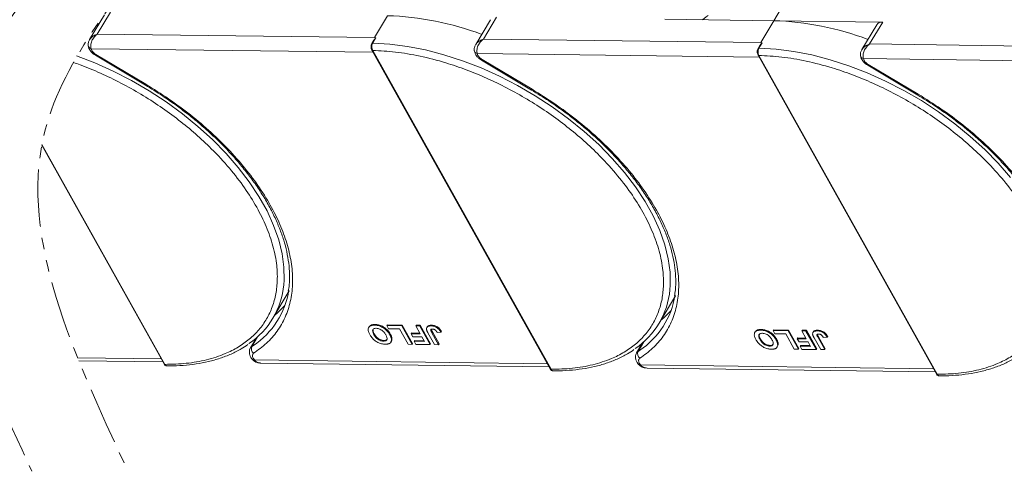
# Model space of a CAD drawing. Header units: millimetres. Extents: x -1214 to 867, y -361 to 1097.
# Tile 44 of 51: x 361 to 498, y 747 to 809. Entities that reach past the tile are written whole.
import ezdxf

# ---------------------------------------------------------------- set-up
doc = ezdxf.new("R2010")
doc.units = ezdxf.units.MM
doc.linetypes.add('PHANTOM2', pattern=[31.75, 15.875, -3.175, 3.175, -3.175, 3.175, -3.175])

msp = doc.modelspace()

# ---------------------------------------------------------------- linework, layer by layer
at = {"color": 7, "linetype": 'Continuous', "lineweight": 15}
for p, q in [((465.603, 809.201), (467.714, 812.75)), ((371.585, 807.346), (373.395, 810.388)), ((372.563, 810.025), (370.508, 806.57)), ((411.927, 809.892), (410.117, 806.85)), ((426.24, 809.334), (424.185, 805.879)), ((425.262, 806.655), (427.071, 809.697)), ((450.459, 809.396), (465.603, 809.201)), ((465.603, 809.201), (463.794, 806.159)), ((480.748, 809.007), (465.603, 809.201)), ((478.939, 805.965), (480.748, 809.007)), ((479.916, 808.643), (477.862, 805.189)), ((410.117, 806.85), (371.585, 807.346)), ((410.017, 806.475), (409.756, 806.036)), ((410.303, 806.809), (409.874, 806.086)), ((410.303, 806.809), (410.117, 806.85)), ((463.794, 806.159), (425.262, 806.655)), ((463.98, 806.118), (463.55, 805.396)), ((463.98, 806.118), (463.794, 806.159)), ((370.725, 805.314), (370.818, 805.057)), ((370.725, 805.314), (409.917, 804.809)), ((409.744, 805.119), (434.541, 760.858)), ((409.859, 805.065), (434.656, 760.804)), ((463.694, 805.784), (463.432, 805.345)), ((517.471, 805.469), (478.939, 805.965)), ((371.316, 804.394), (378.264, 800.261)), ((371.383, 804.508), (378.332, 800.375)), ((424.401, 804.623), (424.495, 804.366)), ((424.401, 804.623), (463.594, 804.118)), ((424.992, 803.703), (431.941, 799.57)), ((425.06, 803.817), (432.009, 799.684)), ((463.42, 804.428), (488.218, 760.167)), ((463.535, 804.374), (488.333, 760.113)), ((478.078, 803.932), (478.172, 803.675)), ((478.078, 803.932), (517.27, 803.427)), ((478.669, 803.012), (485.618, 798.88)), ((478.737, 803.126), (485.685, 798.994)), ((363.862, 791.897), (380.864, 761.548)), ((363.883, 792.01), (380.979, 761.495)), ((395.998, 767.884), (398.26, 771.687)), ((449.675, 767.193), (451.937, 770.996)), ((409.363, 766.711), (409.303, 766.609)), ((410.111, 766.926), (410.172, 767.027)), ((411.835, 766.871), (411.896, 766.972)), ((411.835, 766.871), (413.915, 766.844)), ((412.076, 766.442), (411.835, 766.871)), ((411.896, 766.972), (413.975, 766.945)), ((413.588, 766.422), (412.076, 766.442)), ((413.975, 766.945), (413.915, 766.844)), ((413.915, 766.844), (415.357, 764.27)), ((413.975, 766.945), (415.417, 764.372)), ((415.843, 766.819), (415.904, 766.92)), ((415.843, 766.819), (416.411, 766.812)), ((416.453, 765.73), (415.843, 766.819)), ((415.904, 766.92), (416.471, 766.913)), ((416.471, 766.913), (416.411, 766.812)), ((416.411, 766.812), (417.852, 764.238)), ((416.471, 766.913), (417.913, 764.34)), ((417.436, 766.706), (417.376, 766.605)), ((418.037, 766.926), (417.977, 766.824)), ((393.697, 765.165), (392.871, 763.777)), ((393.077, 763.987), (393.864, 765.31)), ((393.693, 765.162), (393.695, 765.162)), ((410.028, 765.608), (410.088, 765.709)), ((412.306, 765.705), (412.245, 765.603)), ((414.79, 764.278), (413.588, 766.422)), ((415.266, 765.848), (415.206, 765.746)), ((415.446, 765.317), (415.206, 765.746)), ((415.206, 765.746), (416.453, 765.73)), ((415.266, 765.848), (416.396, 765.833)), ((416.694, 765.301), (415.446, 765.317)), ((417.045, 764.675), (416.694, 765.301)), ((418.457, 764.231), (417.548, 765.853)), ((418.091, 765.889), (418.152, 765.99)), ((418.091, 765.889), (419.025, 764.223)), ((418.152, 765.99), (419.085, 764.325)), ((418.82, 765.929), (419.368, 765.955)), ((419.429, 766.056), (419.368, 765.955)), ((463.04, 766.02), (462.979, 765.918)), ((463.788, 766.235), (463.848, 766.336)), ((465.512, 766.18), (465.573, 766.281)), ((465.512, 766.18), (467.592, 766.153)), ((465.752, 765.751), (465.512, 766.18)), ((465.573, 766.281), (467.652, 766.254)), ((467.265, 765.731), (465.752, 765.751)), ((468.466, 763.587), (467.265, 765.731)), ((467.652, 766.254), (467.592, 766.153)), ((467.592, 766.153), (469.034, 763.58)), ((467.652, 766.254), (469.094, 763.681)), ((468.943, 765.157), (468.882, 765.056)), ((468.943, 765.157), (470.072, 765.142)), ((469.52, 766.128), (469.58, 766.23)), ((469.52, 766.128), (470.087, 766.121)), ((470.13, 765.039), (469.52, 766.128)), ((469.58, 766.23), (470.148, 766.222)), ((470.148, 766.222), (470.087, 766.121)), ((470.087, 766.121), (471.529, 763.547)), ((470.148, 766.222), (471.589, 763.649)), ((471.113, 766.015), (471.052, 765.914)), ((472.134, 763.54), (471.225, 765.162)), ((471.714, 766.235), (471.653, 766.133)), ((471.768, 765.198), (471.828, 765.299)), ((471.768, 765.198), (472.701, 763.532)), ((471.828, 765.299), (472.762, 763.634)), ((472.496, 765.238), (473.045, 765.264)), ((473.105, 765.365), (473.045, 765.264)), ((393.271, 764.116), (393.077, 763.987)), ((411.351, 764.715), (411.411, 764.817)), ((412.404, 764.598), (412.464, 764.7)), ((412.54, 765.052), (412.48, 764.951)), ((415.357, 764.27), (414.79, 764.278)), ((415.417, 764.372), (415.357, 764.27)), ((415.668, 764.794), (415.608, 764.693)), ((415.848, 764.264), (415.608, 764.693)), ((415.608, 764.693), (417.045, 764.675)), ((415.668, 764.794), (416.987, 764.777)), ((417.852, 764.238), (415.848, 764.264)), ((417.913, 764.34), (417.852, 764.238)), ((419.025, 764.223), (418.457, 764.231)), ((419.085, 764.325), (419.025, 764.223)), ((447.373, 764.474), (446.548, 763.086)), ((446.753, 763.296), (447.54, 764.62)), ((447.37, 764.471), (447.372, 764.471)), ((463.705, 764.917), (463.765, 765.018)), ((465.028, 764.024), (465.088, 764.126)), ((465.982, 765.014), (465.922, 764.912)), ((466.081, 763.907), (466.141, 764.009)), ((466.217, 764.361), (466.157, 764.26)), ((469.123, 764.627), (468.882, 765.056)), ((468.882, 765.056), (470.13, 765.039)), ((470.37, 764.611), (469.123, 764.627)), ((469.345, 764.104), (469.285, 764.002)), ((469.525, 763.573), (469.285, 764.002)), ((469.285, 764.002), (470.722, 763.984)), ((469.345, 764.104), (470.664, 764.087)), ((470.722, 763.984), (470.37, 764.611)), ((380.462, 762.267), (368.841, 762.417)), ((393.237, 762.358), (393.432, 762.1)), ((446.947, 763.425), (446.753, 763.296)), ((469.034, 763.58), (468.466, 763.587)), ((469.094, 763.681), (469.034, 763.58)), ((471.529, 763.547), (469.525, 763.573)), ((471.589, 763.649), (471.529, 763.547)), ((472.701, 763.532), (472.134, 763.54)), ((472.762, 763.634), (472.701, 763.532)), ((369.012, 761.991), (380.701, 761.841)), ((393.214, 762.105), (393.205, 762.116)), ((434.139, 761.576), (393.432, 762.1)), ((394.328, 761.665), (434.377, 761.15)), ((446.891, 761.414), (446.881, 761.426)), ((446.914, 761.667), (447.109, 761.409)), ((487.815, 760.885), (447.109, 761.409)), ((448.005, 760.974), (488.054, 760.459))]:
    msp.add_line(p, q, dxfattribs=at)
at = {"color": 7, "linetype": 'Continuous', "lineweight": 15, "flags": 128}
for points in [[(455.688, 809.329), (456.199, 809.716), (456.469, 809.905)], [(409.874, 806.086), (412.247, 805.95), (414.701, 805.635), (417.216, 805.142), (419.771, 804.477), (422.348, 803.644), (424.924, 802.65), (427.48, 801.503), (429.995, 800.212), (432.449, 798.787), (434.823, 797.241), (437.097, 795.584), (439.254, 793.83), (441.276, 791.994), (443.147, 790.089), (444.853, 788.132), (446.379, 786.137), (447.714, 784.121), (448.847, 782.099), (449.768, 780.088), (450.471, 778.104), (450.95, 776.163), (451.201, 774.279), (451.222, 772.468), (451.174, 771.848)], [(423.986, 805.11), (423.985, 805.101), (423.989, 805.017)], [(423.989, 805.017), (423.993, 804.997), (424, 804.968)], [(463.55, 805.396), (465.924, 805.259), (468.378, 804.944), (470.892, 804.451), (473.448, 803.786), (476.025, 802.953), (478.601, 801.959), (481.157, 800.812), (483.672, 799.521), (486.126, 798.097), (488.5, 796.55), (490.774, 794.893), (492.931, 793.139), (494.953, 791.303), (496.824, 789.399), (498.53, 787.441)], [(368.671, 804.335), (371.248, 803.341), (373.803, 802.194), (376.318, 800.903), (378.773, 799.478), (381.146, 797.931), (383.421, 796.275), (385.577, 794.521), (387.599, 792.685), (389.471, 790.78), (391.176, 788.823), (392.702, 786.828), (394.037, 784.812), (395.17, 782.79), (396.091, 780.779), (396.794, 778.795), (397.273, 776.853), (397.524, 774.97), (397.545, 773.159), (397.498, 772.539)], [(371.383, 804.508), (371.348, 804.448), (371.325, 804.409), (371.316, 804.394), (371.316, 804.394)], [(425.06, 803.817), (425.024, 803.757), (425.001, 803.718), (424.992, 803.703), (424.992, 803.703)], [(478.737, 803.126), (478.701, 803.066), (478.678, 803.027), (478.669, 803.012), (478.669, 803.012)], [(378.332, 800.375), (378.296, 800.315), (378.273, 800.277), (378.264, 800.262), (378.264, 800.261)], [(432.009, 799.684), (431.973, 799.624), (431.95, 799.586), (431.941, 799.571), (431.941, 799.57)], [(485.685, 798.994), (485.65, 798.933), (485.627, 798.895), (485.618, 798.88), (485.618, 798.88)], [(396.248, 768.304), (396.641, 768.635), (397.656, 769.644)], [(449.925, 767.613), (450.318, 767.944), (451.333, 768.953)], [(392.875, 763.782), (392.934, 763.863), (393.077, 763.987)], [(446.551, 763.092), (446.61, 763.172), (446.753, 763.296)]]:
    msp.add_lwpolyline(points, dxfattribs=at)
at = {"color": 7, "linetype": 'Continuous', "lineweight": 15}
for centre, radius, start, end in [((410.663, 769.164), 40.748, 69.35834, 88.22275), ((464.34, 768.473), 40.748, 69.35834, 88.22275), ((480.638, 808.126), 0.888, 82.87283, 144.3365), ((370.808, 805.806), 0.5, 180.668, 260.35251), ((409.848, 805.191), 0.127, 214.96587, 274.88426), ((409.857, 805.962), 0.126, 82.49194, 144.09954), ((424.513, 805.158), 0.546, 200.26316, 258.23574), ((463.534, 805.271), 0.126, 82.49194, 144.09954), ((463.525, 804.501), 0.127, 214.96587, 274.88426), ((478.162, 804.424), 0.5, 180.668, 260.35251), ((386.466, 773.554), 11.078, 303.96754, 354.74389), ((387.06, 773.535), 11.283, 303.39574, 351.14243), ((440.143, 772.863), 11.078, 303.96754, 354.74389), ((440.737, 772.845), 11.283, 303.39574, 351.14243), ((393.795, 763.655), 0.792, 155.22009, 232.54306), ((447.472, 762.964), 0.792, 155.22009, 232.54306), ((380.969, 761.621), 0.127, 214.9547, 274.88524), ((393.327, 762.273), 0.202, 236.03869, 301.32272), ((447.004, 761.582), 0.202, 236.03869, 301.32272), ((434.645, 760.93), 0.127, 214.9547, 274.88524), ((488.322, 760.24), 0.127, 214.9547, 274.88524)]:
    msp.add_arc(centre, radius, start, end, dxfattribs=at)
at = {"color": 3, "linetype": 'PHANTOM2', "lineweight": 9, "ltscale": 0.5}
for points, knots in [([(377.633, 887.543), (382.659, 874.547), (394.926, 842.828), (363.71, 818.294), (354.956, 802.354)], [0, 0, 0, 0, 45.3809973, 110.7619296, 110.7619296, 110.7619296, 110.7619296]), ([(354.615, 801.725), (353.01, 798.705), (346.146, 781.807), (355.137, 762.469), (362.493, 746.649)], [111.6216791, 111.6216791, 111.6216791, 111.6216791, 123.9759551, 179.5509827, 179.5509827, 179.5509827, 179.5509827])]:
    msp.add_open_spline(points, degree=3, knots=knots, dxfattribs=at)
msp.add_spline([(390.705, 888.152), (398.484, 850.371), (364.11, 793.087), (375.565, 747.258)], degree=3, dxfattribs=at)
at = {"color": 7, "linetype": 'Continuous', "lineweight": 15}
for points, knots in [([(370.492, 806.542), (370.431, 806.417), (370.335, 806.219), (370.29, 805.911), (370.312, 805.746), (370.324, 805.659)], [0, 0, 0, 0, 0.4485628, 0.7107889, 1, 1, 1, 1]), ([(370.507, 806.53), (370.558, 806.621), (370.685, 806.844), (371.066, 807.137), (371.412, 807.276), (371.585, 807.346)], [0, 0, 0, 0, 0.2551059, 0.6260787, 1, 1, 1, 1]), ([(371.585, 807.346), (371.429, 807.208), (371.117, 806.933), (370.794, 806.386), (370.664, 805.905), (370.661, 805.544), (370.704, 805.39), (370.725, 805.314)], [0, 0, 0, 0, 0.2513144, 0.5002066, 0.7491551, 0.8759362, 1, 1, 1, 1]), ([(410.02, 806.474), (410.03, 806.492), (410.074, 806.575), (410.146, 806.66), (410.215, 806.736), (410.241, 806.762), (410.259, 806.78), (410.272, 806.791), (410.282, 806.799), (410.29, 806.804), (410.295, 806.808), (410.299, 806.809), (410.302, 806.809), (410.303, 806.809), (410.303, 806.809)], [0, 0, 0, 0, 0.1362747, 0.628083, 0.7491851, 0.8303049, 0.8846383, 0.9212056, 0.946082, 0.9691561, 0.9812989, 0.990211, 0.9974391, 1, 1, 1, 1]), ([(424.183, 805.839), (424.235, 805.93), (424.362, 806.153), (424.743, 806.446), (425.088, 806.585), (425.262, 806.655)], [0, 0, 0, 0, 0.2551059, 0.6260787, 1, 1, 1, 1]), ([(425.262, 806.655), (425.106, 806.517), (424.794, 806.242), (424.471, 805.695), (424.34, 805.214), (424.338, 804.854), (424.38, 804.699), (424.401, 804.623)], [0, 0, 0, 0, 0.2513144, 0.5002066, 0.7491551, 0.8759362, 1, 1, 1, 1]), ([(463.697, 805.783), (463.707, 805.801), (463.75, 805.884), (463.823, 805.969), (463.891, 806.045), (463.918, 806.071), (463.936, 806.089), (463.949, 806.1), (463.959, 806.108), (463.966, 806.114), (463.972, 806.117), (463.976, 806.118), (463.979, 806.118), (463.98, 806.118), (463.98, 806.118)], [0, 0, 0, 0, 0.1362747, 0.628083, 0.7491851, 0.8303049, 0.8846383, 0.9212056, 0.946082, 0.9691561, 0.9812989, 0.990211, 0.9974391, 1, 1, 1, 1]), ([(370.335, 805.712), (370.34, 805.642), (370.355, 805.447), (370.504, 805.169), (370.723, 804.866), (370.993, 804.604), (371.212, 804.461), (371.315, 804.394)], [0, 0, 0, 0, 0.12873491, 0.3638291, 0.56235058, 0.79413648, 1, 1, 1, 1]), ([(409.756, 806.036), (409.724, 805.969), (409.661, 805.836), (409.631, 805.579), (409.654, 805.321), (409.714, 805.186), (409.744, 805.119)], [0, 0, 0, 0, 0.24998748, 0.49978452, 0.7494633, 1, 1, 1, 1]), ([(409.874, 806.086), (409.845, 806.028), (409.782, 805.901), (409.745, 805.689), (409.743, 805.5), (409.759, 805.347), (409.796, 805.194), (409.838, 805.109), (409.859, 805.065)], [0, 0, 0, 0, 0.2021443, 0.4357122, 0.5648951, 0.7020076, 0.8470445, 1, 1, 1, 1]), ([(409.859, 805.065), (410.907, 805.013), (413.035, 804.907), (416.461, 804.318), (419.769, 803.465), (422.874, 802.409), (425.725, 801.239), (428.559, 799.873), (431.343, 798.317), (434.031, 796.601), (436.573, 794.753), (438.95, 792.798), (441.343, 790.566), (443.659, 788.06), (445.768, 785.326), (447.477, 782.61), (448.809, 779.898), (449.755, 777.179), (450.233, 774.697), (450.325, 772.495), (450.121, 770.572), (449.627, 768.763), (448.837, 767.092), (447.768, 765.586), (446.435, 764.273), (444.864, 763.16), (442.905, 762.17), (440.512, 761.39), (437.7, 760.881), (435.661, 760.829), (434.656, 760.804)], [0, 0, 0, 0, 0.0388454, 0.0788825, 0.1200296, 0.1521859, 0.1843384, 0.2171712, 0.25, 0.2828328, 0.3156616, 0.347818, 0.3799704, 0.421121, 0.4611572, 0.5, 0.5388463, 0.5788825, 0.6200296, 0.6521859, 0.6843384, 0.7171712, 0.75, 0.7828328, 0.8156616, 0.847818, 0.8799704, 0.921121, 0.9611563, 1, 1, 1, 1]), ([(424.169, 805.851), (424.108, 805.726), (424.012, 805.528), (423.967, 805.22), (423.989, 805.055), (424, 804.968)], [0, 0, 0, 0, 0.4485628, 0.7107889, 1, 1, 1, 1]), ([(424.012, 805.021), (424.017, 804.952), (424.031, 804.756), (424.181, 804.478), (424.4, 804.175), (424.67, 803.913), (424.889, 803.77), (424.992, 803.703)], [0, 0, 0, 0, 0.12873491, 0.3638291, 0.56235058, 0.79413648, 1, 1, 1, 1]), ([(463.432, 805.345), (463.401, 805.278), (463.338, 805.145), (463.308, 804.888), (463.331, 804.63), (463.391, 804.495), (463.42, 804.428)], [0, 0, 0, 0, 0.24998748, 0.49978452, 0.7494633, 1, 1, 1, 1]), ([(463.55, 805.396), (463.521, 805.337), (463.459, 805.21), (463.422, 804.998), (463.419, 804.809), (463.436, 804.656), (463.473, 804.504), (463.514, 804.418), (463.535, 804.374)], [0, 0, 0, 0, 0.2021443, 0.4357122, 0.5648951, 0.7020076, 0.8470445, 1, 1, 1, 1]), ([(477.845, 805.16), (477.785, 805.035), (477.688, 804.837), (477.644, 804.529), (477.666, 804.364), (477.677, 804.277)], [0, 0, 0, 0, 0.4485628, 0.7107889, 1, 1, 1, 1]), ([(477.86, 805.148), (477.912, 805.239), (478.039, 805.462), (478.419, 805.755), (478.765, 805.894), (478.939, 805.965)], [0, 0, 0, 0, 0.2551059, 0.6260787, 1, 1, 1, 1]), ([(478.939, 805.965), (478.782, 805.826), (478.471, 805.551), (478.148, 805.004), (478.017, 804.523), (478.014, 804.163), (478.057, 804.008), (478.078, 803.932)], [0, 0, 0, 0, 0.2513144, 0.5002066, 0.7491551, 0.8759362, 1, 1, 1, 1]), ([(368.272, 803.403), (368.58, 803.295), (369.834, 802.839), (372.049, 801.93), (374.882, 800.563), (377.667, 799.008), (380.354, 797.292), (382.897, 795.444), (385.274, 793.489), (387.666, 791.256), (389.982, 788.751), (392.091, 786.017), (393.8, 783.3), (395.132, 780.588), (396.079, 777.87), (396.557, 775.388), (396.648, 773.185), (396.444, 771.263), (395.95, 769.454), (395.16, 767.783), (394.091, 766.277), (392.759, 764.964), (391.187, 763.851), (389.228, 762.861), (386.836, 762.08), (384.024, 761.572), (381.984, 761.52), (380.979, 761.495)], [0.14171217, 0.14171217, 0.14171217, 0.14171217, 0.15218595, 0.18433839, 0.2171712, 0.25000001, 0.28283282, 0.31566162, 0.347818, 0.37997044, 0.42112095, 0.46115724, 0.50000001, 0.53884631, 0.57888254, 0.62002957, 0.65218595, 0.68433839, 0.7171712, 0.75000001, 0.78283282, 0.81566162, 0.847818, 0.87997044, 0.92112095, 0.96115635, 1, 1, 1, 1]), ([(463.535, 804.374), (464.583, 804.322), (466.711, 804.216), (470.138, 803.628), (473.446, 802.774), (476.551, 801.719), (479.402, 800.548), (482.236, 799.182), (485.02, 797.626), (487.707, 795.91), (490.25, 794.062), (492.627, 792.107), (495.02, 789.875), (497.336, 787.369), (499.444, 784.636), (501.154, 781.919), (502.486, 779.207), (503.432, 776.488), (503.91, 774.006), (504.002, 771.804), (503.797, 769.881), (503.303, 768.073), (502.514, 766.401), (501.445, 764.895), (500.112, 763.583), (498.54, 762.469), (496.582, 761.479), (494.189, 760.699), (491.377, 760.19), (489.337, 760.138), (488.333, 760.113)], [0, 0, 0, 0, 0.0388454, 0.0788825, 0.1200296, 0.1521859, 0.1843384, 0.2171712, 0.25, 0.2828328, 0.3156616, 0.347818, 0.3799704, 0.421121, 0.4611572, 0.5, 0.5388463, 0.5788825, 0.6200296, 0.6521859, 0.6843384, 0.7171712, 0.75, 0.7828328, 0.8156616, 0.847818, 0.8799704, 0.921121, 0.9611563, 1, 1, 1, 1]), ([(477.688, 804.33), (477.693, 804.261), (477.708, 804.065), (477.857, 803.787), (478.077, 803.484), (478.346, 803.223), (478.566, 803.079), (478.669, 803.012)], [0, 0, 0, 0, 0.1287349, 0.3638291, 0.5623506, 0.7941365, 1, 1, 1, 1]), ([(378.267, 800.26), (379.069, 799.768), (380.192, 799.079), (381.793, 797.989), (383.123, 797.035), (384.655, 795.852), (386.197, 794.568), (387.734, 793.183), (389.228, 791.718), (390.655, 790.188), (391.996, 788.607), (393.233, 786.988), (394.356, 785.344), (395.352, 783.686), (396.214, 782.026), (396.936, 780.373), (397.513, 778.737), (397.939, 777.125), (398.214, 775.545), (398.325, 774.005), (398.304, 772.695), (398.177, 771.933), (398.128, 771.642)], [0, 0, 0, 0, 0.06410069, 0.08980076, 0.13241463, 0.17648241, 0.22357324, 0.27250942, 0.32281166, 0.37409883, 0.42610335, 0.47863242, 0.53154875, 0.58475861, 0.63820554, 0.69186826, 0.74575917, 0.79992987, 0.85448197, 0.90957405, 0.9654312, 1, 1, 1, 1]), ([(378.332, 800.375), (379.394, 799.716), (381.54, 798.385), (384.58, 796.125), (387.454, 793.685), (390.087, 791.09), (392.423, 788.396), (394.418, 785.659), (396.042, 782.936), (397.292, 780.255), (398.174, 777.621), (398.679, 775.039), (398.784, 772.54), (398.474, 770.18), (397.755, 768.007), (396.636, 766.071), (395.181, 764.377), (393.932, 763.474), (393.314, 763.027)], [0, 0, 0, 0, 0.0610375, 0.1233116, 0.1864383, 0.25, 0.3135617, 0.3766884, 0.4389625, 0.5, 0.5610375, 0.6233116, 0.6864383, 0.75, 0.8135617, 0.8766884, 0.9389625, 1, 1, 1, 1]), ([(431.943, 799.569), (432.745, 799.077), (433.869, 798.388), (435.47, 797.298), (436.8, 796.344), (438.332, 795.161), (439.874, 793.877), (441.411, 792.492), (442.905, 791.027), (444.332, 789.497), (445.672, 787.916), (446.91, 786.297), (448.032, 784.653), (449.029, 782.995), (449.891, 781.335), (450.613, 779.682), (451.189, 778.046), (451.616, 776.435), (451.89, 774.854), (452.001, 773.314), (451.98, 772.005), (451.853, 771.243), (451.805, 770.951)], [0, 0, 0, 0, 0.06410069, 0.08980076, 0.13241463, 0.17648241, 0.22357324, 0.27250942, 0.32281166, 0.37409883, 0.42610335, 0.47863242, 0.53154875, 0.58475861, 0.63820554, 0.69186826, 0.74575917, 0.79992987, 0.85448197, 0.90957405, 0.9654312, 1, 1, 1, 1]), ([(432.009, 799.684), (433.071, 799.025), (435.216, 797.694), (438.257, 795.434), (441.131, 792.994), (443.763, 790.399), (446.1, 787.705), (448.095, 784.969), (449.719, 782.245), (450.969, 779.564), (451.851, 776.93), (452.355, 774.348), (452.46, 771.849), (452.151, 769.489), (451.431, 767.317), (450.312, 765.38), (448.858, 763.686), (447.609, 762.783), (446.991, 762.336)], [0, 0, 0, 0, 0.0610375, 0.1233116, 0.1864383, 0.25, 0.3135617, 0.3766884, 0.4389625, 0.5, 0.5610375, 0.6233116, 0.6864383, 0.75, 0.8135617, 0.8766884, 0.9389625, 1, 1, 1, 1]), ([(485.62, 798.878), (486.422, 798.386), (487.546, 797.697), (489.146, 796.607), (490.476, 795.653), (492.008, 794.47), (493.551, 793.187), (495.087, 791.802), (496.582, 790.336), (498.009, 788.806), (499.349, 787.225), (500.587, 785.606), (501.709, 783.962), (502.705, 782.305), (503.568, 780.644), (504.29, 778.991), (504.866, 777.355), (505.292, 775.744), (505.567, 774.163), (505.678, 772.623), (505.657, 771.314), (505.53, 770.552), (505.482, 770.26)], [0, 0, 0, 0, 0.06410069, 0.08980076, 0.13241463, 0.17648241, 0.22357324, 0.27250942, 0.32281166, 0.37409883, 0.42610335, 0.47863242, 0.53154875, 0.58475861, 0.63820554, 0.69186826, 0.74575917, 0.79992987, 0.85448197, 0.90957405, 0.9654312, 1, 1, 1, 1]), ([(485.685, 798.994), (486.747, 798.335), (488.893, 797.003), (491.933, 794.743), (494.808, 792.303), (497.44, 789.708), (499.777, 787.014), (501.772, 784.278), (503.396, 781.554), (504.646, 778.874), (505.528, 776.239), (506.032, 773.657), (506.137, 771.158), (505.828, 768.799), (505.108, 766.626), (503.989, 764.689), (502.535, 762.996), (501.286, 762.092), (500.667, 761.645)], [0, 0, 0, 0, 0.0610375, 0.1233116, 0.1864383, 0.25, 0.3135617, 0.3766884, 0.4389625, 0.5, 0.5610375, 0.6233116, 0.6864383, 0.75, 0.8135617, 0.8766884, 0.9389625, 1, 1, 1, 1]), ([(409.454, 765.627), (409.417, 765.696), (409.308, 765.903), (409.207, 766.231), (409.247, 766.569), (409.451, 766.805), (409.763, 766.916), (410.006, 766.923), (410.111, 766.926)], [0, 0, 0, 0, 0.1018882, 0.3073435, 0.4929627, 0.6786474, 0.8607914, 1, 1, 1, 1]), ([(409.375, 766.702), (409.421, 766.77), (409.524, 766.921), (409.825, 767.016), (410.067, 767.024), (410.172, 767.027)], [0, 0, 0, 0, 0.3159769, 0.7036842, 1, 1, 1, 1]), ([(410.028, 765.608), (409.992, 765.676), (409.891, 765.87), (409.823, 766.137), (409.906, 766.351), (410.062, 766.466), (410.233, 766.496), (410.334, 766.497), (410.353, 766.497)], [0, 0, 0, 0, 0.1585903, 0.4472388, 0.6203806, 0.7935748, 0.9612953, 1, 1, 1, 1]), ([(410.111, 766.926), (410.191, 766.922), (410.433, 766.912), (410.878, 766.809), (411.385, 766.553), (411.841, 766.184), (412.098, 765.855), (412.219, 765.649), (412.245, 765.603)], [0, 0, 0, 0, 0.1021706, 0.3092201, 0.51365, 0.6922749, 0.9324126, 1, 1, 1, 1]), ([(410.172, 767.027), (410.252, 767.024), (410.494, 767.014), (410.938, 766.911), (411.446, 766.654), (411.901, 766.286), (412.159, 765.957), (412.279, 765.75), (412.306, 765.705)], [0, 0, 0, 0, 0.1021706, 0.3092201, 0.51365, 0.6922749, 0.9324126, 1, 1, 1, 1]), ([(410.353, 766.497), (410.435, 766.491), (410.6, 766.479), (410.876, 766.383), (411.154, 766.226), (411.443, 765.97), (411.599, 765.748), (411.679, 765.608), (411.688, 765.594)], [0, 0, 0, 0, 0.1597099, 0.3204292, 0.4910735, 0.6770503, 0.9662903, 1, 1, 1, 1]), ([(417.339, 766.341), (417.335, 766.405), (417.327, 766.532), (417.419, 766.686), (417.621, 766.81), (417.843, 766.819), (417.977, 766.824)], [0, 0, 0, 0, 0.2064605, 0.4135145, 0.6452106, 1, 1, 1, 1]), ([(417.446, 766.701), (417.458, 766.726), (417.497, 766.808), (417.686, 766.909), (417.905, 766.919), (418.037, 766.926)], [0, 0, 0, 0, 0.1483819, 0.4848209, 1, 1, 1, 1]), ([(417.977, 766.824), (418.057, 766.82), (418.24, 766.812), (418.553, 766.725), (418.859, 766.555), (419.155, 766.292), (419.284, 766.087), (419.368, 765.955)], [0, 0, 0, 0, 0.1552919, 0.3531453, 0.543243, 0.704067, 1, 1, 1, 1]), ([(418.037, 766.926), (418.118, 766.922), (418.301, 766.913), (418.614, 766.827), (418.919, 766.656), (419.215, 766.393), (419.345, 766.189), (419.429, 766.056)], [0, 0, 0, 0, 0.15529194, 0.35314526, 0.54324301, 0.704067, 1, 1, 1, 1]), ([(411.598, 764.286), (411.518, 764.289), (411.276, 764.299), (410.834, 764.405), (410.329, 764.66), (409.873, 765.027), (409.608, 765.363), (409.484, 765.576), (409.454, 765.627)], [0, 0, 0, 0, 0.1013981, 0.3069957, 0.5061443, 0.6852619, 0.9245571, 1, 1, 1, 1]), ([(410.088, 765.709), (410.053, 765.777), (409.953, 765.97), (409.876, 766.229), (409.945, 766.364), (409.967, 766.408)], [0, 0, 0, 0, 0.2710271, 0.76432067, 1, 1, 1, 1]), ([(411.351, 764.715), (411.269, 764.72), (411.105, 764.731), (410.83, 764.821), (410.564, 764.971), (410.29, 765.211), (410.129, 765.432), (410.044, 765.579), (410.028, 765.608)], [0, 0, 0, 0, 0.1602922, 0.3219224, 0.4907614, 0.6575692, 0.9338827, 1, 1, 1, 1]), ([(411.411, 764.817), (411.33, 764.822), (411.165, 764.833), (410.89, 764.922), (410.624, 765.073), (410.35, 765.312), (410.19, 765.534), (410.105, 765.681), (410.088, 765.709)], [0, 0, 0, 0, 0.1602922, 0.3219224, 0.4907614, 0.6575692, 0.9338827, 1, 1, 1, 1]), ([(411.688, 765.594), (411.724, 765.525), (411.815, 765.352), (411.883, 765.106), (411.835, 764.895), (411.697, 764.767), (411.518, 764.718), (411.393, 764.716), (411.351, 764.715)], [0, 0, 0, 0, 0.1586166, 0.4008637, 0.5730594, 0.7454856, 0.9129852, 1, 1, 1, 1]), ([(412.245, 765.603), (412.264, 765.569), (412.302, 765.5), (412.353, 765.394), (412.4, 765.284), (412.439, 765.171), (412.469, 765.059), (412.476, 764.987), (412.48, 764.951)], [0, 0, 0, 0, 0.1539502, 0.3081809, 0.478699, 0.6499612, 0.8242026, 1, 1, 1, 1]), ([(412.306, 765.705), (412.324, 765.67), (412.362, 765.602), (412.413, 765.495), (412.46, 765.386), (412.499, 765.273), (412.529, 765.161), (412.537, 765.088), (412.54, 765.052)], [0, 0, 0, 0, 0.1539502, 0.3081809, 0.478699, 0.6499612, 0.8242026, 1, 1, 1, 1]), ([(417.548, 765.853), (417.53, 765.887), (417.492, 765.956), (417.445, 766.048), (417.408, 766.13), (417.38, 766.201), (417.354, 766.272), (417.344, 766.318), (417.339, 766.341)], [0, 0, 0, 0, 0.20826979, 0.416707, 0.56148059, 0.70657343, 0.85282453, 1, 1, 1, 1]), ([(418.091, 765.889), (418.055, 765.958), (417.991, 766.076), (417.939, 766.219), (417.941, 766.311), (417.983, 766.36), (418.062, 766.392), (418.135, 766.395), (418.18, 766.396)], [0, 0, 0, 0, 0.29202728, 0.5048541, 0.61390458, 0.72368495, 0.82981647, 1, 1, 1, 1]), ([(418.009, 766.324), (418.009, 766.318), (418.016, 766.216), (418.086, 766.1), (418.152, 765.99)], [0, 0, 0, 0, 0.0579521, 1, 1, 1, 1]), ([(418.18, 766.396), (418.205, 766.395), (418.256, 766.393), (418.33, 766.375), (418.398, 766.352), (418.457, 766.323), (418.513, 766.289), (418.546, 766.263), (418.563, 766.25)], [0, 0, 0, 0, 0.202387, 0.4109073, 0.5578292, 0.7094718, 0.8532239, 1, 1, 1, 1]), ([(418.563, 766.25), (418.585, 766.231), (418.629, 766.192), (418.679, 766.133), (418.721, 766.079), (418.756, 766.029), (418.789, 765.979), (418.809, 765.946), (418.82, 765.929)], [0, 0, 0, 0, 0.1938055, 0.3931273, 0.5440688, 0.6954121, 0.8476129, 1, 1, 1, 1]), ([(463.131, 764.937), (463.094, 765.005), (462.984, 765.212), (462.883, 765.541), (462.924, 765.878), (463.127, 766.114), (463.44, 766.225), (463.683, 766.232), (463.788, 766.235)], [0, 0, 0, 0, 0.1018882, 0.3073435, 0.4929627, 0.6786474, 0.8607914, 1, 1, 1, 1]), ([(463.052, 766.011), (463.098, 766.079), (463.201, 766.23), (463.502, 766.325), (463.744, 766.333), (463.848, 766.336)], [0, 0, 0, 0, 0.3159769, 0.7036842, 1, 1, 1, 1]), ([(463.705, 764.917), (463.669, 764.985), (463.567, 765.179), (463.499, 765.446), (463.583, 765.66), (463.739, 765.776), (463.909, 765.805), (464.011, 765.806), (464.03, 765.806)], [0, 0, 0, 0, 0.1585903, 0.4472388, 0.6203806, 0.7935748, 0.9612953, 1, 1, 1, 1]), ([(463.765, 765.018), (463.729, 765.087), (463.629, 765.279), (463.553, 765.539), (463.622, 765.673), (463.644, 765.717)], [0, 0, 0, 0, 0.2710271, 0.76432067, 1, 1, 1, 1]), ([(463.788, 766.235), (463.868, 766.231), (464.11, 766.221), (464.554, 766.118), (465.062, 765.862), (465.518, 765.493), (465.775, 765.165), (465.896, 764.958), (465.922, 764.912)], [0, 0, 0, 0, 0.1021706, 0.3092201, 0.51365, 0.6922749, 0.9324126, 1, 1, 1, 1]), ([(463.848, 766.336), (463.928, 766.333), (464.17, 766.323), (464.615, 766.22), (465.122, 765.963), (465.578, 765.595), (465.836, 765.266), (465.956, 765.059), (465.982, 765.014)], [0, 0, 0, 0, 0.1021706, 0.3092201, 0.51365, 0.6922749, 0.9324126, 1, 1, 1, 1]), ([(464.03, 765.806), (464.112, 765.8), (464.276, 765.788), (464.553, 765.692), (464.831, 765.535), (465.12, 765.279), (465.276, 765.057), (465.356, 764.917), (465.364, 764.903)], [0, 0, 0, 0, 0.1597099, 0.3204292, 0.4910735, 0.6770503, 0.9662903, 1, 1, 1, 1]), ([(471.016, 765.65), (471.011, 765.714), (471.003, 765.841), (471.095, 765.995), (471.298, 766.119), (471.519, 766.128), (471.653, 766.133)], [0, 0, 0, 0, 0.2064605, 0.4135145, 0.6452106, 1, 1, 1, 1]), ([(471.225, 765.162), (471.206, 765.196), (471.169, 765.265), (471.122, 765.357), (471.084, 765.439), (471.057, 765.51), (471.03, 765.581), (471.02, 765.627), (471.016, 765.65)], [0, 0, 0, 0, 0.20826979, 0.416707, 0.56148059, 0.70657343, 0.85282453, 1, 1, 1, 1]), ([(471.122, 766.01), (471.134, 766.035), (471.173, 766.118), (471.363, 766.218), (471.582, 766.229), (471.714, 766.235)], [0, 0, 0, 0, 0.1483819, 0.4848209, 1, 1, 1, 1]), ([(471.768, 765.198), (471.731, 765.267), (471.668, 765.385), (471.616, 765.529), (471.618, 765.62), (471.66, 765.669), (471.739, 765.701), (471.812, 765.704), (471.857, 765.705)], [0, 0, 0, 0, 0.29202728, 0.5048541, 0.61390458, 0.72368495, 0.82981647, 1, 1, 1, 1]), ([(471.653, 766.133), (471.734, 766.13), (471.917, 766.121), (472.23, 766.034), (472.536, 765.864), (472.832, 765.601), (472.961, 765.396), (473.045, 765.264)], [0, 0, 0, 0, 0.1552919, 0.3531453, 0.543243, 0.704067, 1, 1, 1, 1]), ([(471.685, 765.633), (471.686, 765.627), (471.693, 765.525), (471.762, 765.409), (471.828, 765.299)], [0, 0, 0, 0, 0.0579521, 1, 1, 1, 1]), ([(471.714, 766.235), (471.794, 766.231), (471.977, 766.222), (472.29, 766.136), (472.596, 765.965), (472.892, 765.702), (473.022, 765.498), (473.105, 765.365)], [0, 0, 0, 0, 0.15529194, 0.35314526, 0.54324301, 0.704067, 1, 1, 1, 1]), ([(471.857, 765.705), (471.882, 765.704), (471.932, 765.702), (472.007, 765.685), (472.075, 765.661), (472.133, 765.632), (472.189, 765.598), (472.223, 765.572), (472.24, 765.559)], [0, 0, 0, 0, 0.202387, 0.4109073, 0.5578292, 0.7094718, 0.8532239, 1, 1, 1, 1]), ([(472.24, 765.559), (472.262, 765.54), (472.306, 765.501), (472.355, 765.443), (472.397, 765.388), (472.432, 765.339), (472.465, 765.289), (472.486, 765.255), (472.496, 765.238)], [0, 0, 0, 0, 0.1938055, 0.3931273, 0.5440688, 0.6954121, 0.8476129, 1, 1, 1, 1]), ([(381.27, 761.289), (381.394, 761.285), (382.166, 761.262), (383.522, 761.34), (385.324, 761.532), (387.04, 761.862), (388.669, 762.316), (390.193, 762.905), (391.485, 763.537), (392.205, 764.029), (392.505, 764.233)], [0, 0, 0, 0, 0.0275848, 0.1704132, 0.3139202, 0.4580872, 0.6029793, 0.7487413, 0.8956139, 1, 1, 1, 1]), ([(392.886, 763.782), (392.873, 763.767), (392.758, 763.635), (392.696, 763.276), (392.745, 762.836), (392.923, 762.471), (393.08, 762.239), (393.192, 762.135), (393.219, 762.11)], [0, 0, 0, 0, 0.0314929, 0.2888099, 0.5576406, 0.7671114, 0.9439956, 1, 1, 1, 1]), ([(411.876, 765.003), (411.837, 764.957), (411.76, 764.865), (411.577, 764.82), (411.454, 764.817), (411.411, 764.817)], [0, 0, 0, 0, 0.3981888, 0.7942495, 1, 1, 1, 1]), ([(412.163, 764.379), (412.134, 764.367), (412.075, 764.342), (411.98, 764.319), (411.887, 764.302), (411.794, 764.292), (411.698, 764.286), (411.632, 764.286), (411.598, 764.286)], [0, 0, 0, 0, 0.1854289, 0.3721896, 0.5277082, 0.6838775, 0.8416784, 1, 1, 1, 1]), ([(412.48, 764.951), (412.479, 764.89), (412.478, 764.767), (412.403, 764.568), (412.287, 764.44), (412.177, 764.386), (412.163, 764.379)], [0, 0, 0, 0, 0.2508959, 0.5021661, 0.9405117, 1, 1, 1, 1]), ([(412.54, 765.052), (412.538, 764.992), (412.533, 764.872), (412.509, 764.749), (412.464, 764.706), (412.461, 764.702)], [0, 0, 0, 0, 0.4783949, 0.9575036, 1, 1, 1, 1]), ([(465.275, 763.595), (465.195, 763.599), (464.953, 763.609), (464.511, 763.714), (464.006, 763.969), (463.549, 764.336), (463.284, 764.672), (463.16, 764.886), (463.131, 764.937)], [0, 0, 0, 0, 0.1013981, 0.3069957, 0.5061443, 0.6852619, 0.9245571, 1, 1, 1, 1]), ([(465.028, 764.024), (464.946, 764.03), (464.782, 764.04), (464.507, 764.13), (464.24, 764.281), (463.967, 764.52), (463.806, 764.741), (463.721, 764.889), (463.705, 764.917)], [0, 0, 0, 0, 0.1602922, 0.3219224, 0.4907614, 0.6575692, 0.9338827, 1, 1, 1, 1]), ([(465.088, 764.126), (465.006, 764.131), (464.842, 764.142), (464.567, 764.232), (464.301, 764.382), (464.027, 764.621), (463.866, 764.843), (463.781, 764.99), (463.765, 765.018)], [0, 0, 0, 0, 0.1602922, 0.3219224, 0.4907614, 0.6575692, 0.9338827, 1, 1, 1, 1]), ([(465.364, 764.903), (465.4, 764.834), (465.492, 764.661), (465.56, 764.415), (465.512, 764.204), (465.374, 764.076), (465.194, 764.027), (465.07, 764.025), (465.028, 764.024)], [0, 0, 0, 0, 0.1586166, 0.4008637, 0.5730594, 0.7454856, 0.9129852, 1, 1, 1, 1]), ([(465.553, 764.312), (465.514, 764.266), (465.437, 764.174), (465.254, 764.129), (465.13, 764.126), (465.088, 764.126)], [0, 0, 0, 0, 0.3981888, 0.7942495, 1, 1, 1, 1]), ([(466.157, 764.26), (466.156, 764.199), (466.154, 764.076), (466.08, 763.877), (465.964, 763.749), (465.853, 763.695), (465.84, 763.688)], [0, 0, 0, 0, 0.2508959, 0.5021661, 0.9405117, 1, 1, 1, 1]), ([(465.922, 764.912), (465.941, 764.878), (465.979, 764.809), (466.03, 764.703), (466.077, 764.593), (466.116, 764.481), (466.145, 764.368), (466.153, 764.296), (466.157, 764.26)], [0, 0, 0, 0, 0.1539502, 0.3081809, 0.478699, 0.6499612, 0.8242026, 1, 1, 1, 1]), ([(465.982, 765.014), (466.001, 764.98), (466.039, 764.911), (466.09, 764.804), (466.137, 764.695), (466.176, 764.582), (466.206, 764.47), (466.213, 764.398), (466.217, 764.361)], [0, 0, 0, 0, 0.1539502, 0.3081809, 0.478699, 0.6499612, 0.8242026, 1, 1, 1, 1]), ([(466.217, 764.361), (466.215, 764.301), (466.21, 764.181), (466.185, 764.058), (466.141, 764.015), (466.138, 764.011)], [0, 0, 0, 0, 0.4783949, 0.9575036, 1, 1, 1, 1]), ([(393.237, 762.358), (393.206, 762.425), (393.141, 762.562), (393.13, 762.752), (393.181, 762.916), (393.27, 762.99), (393.314, 763.027)], [0, 0, 0, 0, 0.24553592, 0.5, 0.75446408, 1, 1, 1, 1]), ([(434.946, 760.598), (435.071, 760.594), (435.842, 760.571), (437.199, 760.65), (439.001, 760.841), (440.717, 761.171), (442.346, 761.625), (443.87, 762.214), (445.161, 762.847), (445.882, 763.338), (446.181, 763.542)], [0, 0, 0, 0, 0.0275848, 0.1704132, 0.3139202, 0.4580872, 0.6029793, 0.7487413, 0.8956139, 1, 1, 1, 1]), ([(446.562, 763.091), (446.55, 763.076), (446.435, 762.944), (446.373, 762.586), (446.422, 762.145), (446.599, 761.78), (446.757, 761.548), (446.869, 761.444), (446.896, 761.419)], [0, 0, 0, 0, 0.0314929, 0.2888099, 0.5576406, 0.7671114, 0.9439956, 1, 1, 1, 1]), ([(446.914, 761.667), (446.882, 761.734), (446.818, 761.871), (446.806, 762.061), (446.858, 762.226), (446.947, 762.299), (446.991, 762.336)], [0, 0, 0, 0, 0.24553592, 0.5, 0.75446408, 1, 1, 1, 1]), ([(465.84, 763.688), (465.811, 763.676), (465.752, 763.651), (465.657, 763.628), (465.564, 763.611), (465.471, 763.601), (465.375, 763.595), (465.308, 763.595), (465.275, 763.595)], [0, 0, 0, 0, 0.1854289, 0.3721896, 0.5277082, 0.6838775, 0.8416784, 1, 1, 1, 1]), ([(488.623, 759.907), (488.748, 759.903), (489.519, 759.88), (490.875, 759.959), (492.678, 760.15), (494.394, 760.48), (496.022, 760.934), (497.547, 761.523), (498.838, 762.156), (499.559, 762.647), (499.858, 762.851)], [0, 0, 0, 0, 0.0275848, 0.1704132, 0.3139202, 0.4580872, 0.6029793, 0.7487413, 0.8956139, 1, 1, 1, 1]), ([(380.864, 761.548), (380.889, 761.51), (380.94, 761.432), (381.041, 761.347), (381.155, 761.29), (381.235, 761.283), (381.275, 761.279)], [0, 0, 0, 0, 0.24108883, 0.49069217, 0.74496776, 1, 1, 1, 1]), ([(380.979, 761.495), (381.004, 761.456), (381.053, 761.381), (381.14, 761.314), (381.213, 761.281), (381.256, 761.282), (381.269, 761.283)], [0, 0, 0, 0, 0.3089031, 0.6018139, 0.8787211, 1, 1, 1, 1]), ([(393.205, 762.116), (393.294, 762.035), (393.466, 761.88), (393.852, 761.708), (394.144, 761.682), (394.328, 761.665)], [0, 0, 0, 0, 0.2896693, 0.551579, 1, 1, 1, 1]), ([(393.432, 762.1), (393.492, 762.032), (393.613, 761.896), (393.906, 761.715), (394.164, 761.69), (394.329, 761.673)], [0, 0, 0, 0, 0.2584874, 0.522664, 1, 1, 1, 1]), ([(446.881, 761.426), (446.971, 761.344), (447.142, 761.19), (447.528, 761.017), (447.821, 760.991), (448.005, 760.974)], [0, 0, 0, 0, 0.2896693, 0.551579, 1, 1, 1, 1]), ([(447.109, 761.409), (447.169, 761.341), (447.29, 761.205), (447.583, 761.024), (447.84, 760.999), (448.006, 760.983)], [0, 0, 0, 0, 0.2584874, 0.522664, 1, 1, 1, 1]), ([(434.541, 760.858), (434.566, 760.819), (434.616, 760.742), (434.718, 760.657), (434.832, 760.599), (434.911, 760.592), (434.951, 760.588)], [0, 0, 0, 0, 0.24108883, 0.49069217, 0.74496776, 1, 1, 1, 1]), ([(434.656, 760.804), (434.681, 760.765), (434.73, 760.69), (434.817, 760.623), (434.89, 760.59), (434.933, 760.592), (434.946, 760.592)], [0, 0, 0, 0, 0.3089031, 0.6018139, 0.8787211, 1, 1, 1, 1]), ([(488.218, 760.167), (488.243, 760.128), (488.293, 760.051), (488.395, 759.966), (488.508, 759.909), (488.588, 759.901), (488.628, 759.897)], [0, 0, 0, 0, 0.2410888, 0.4906922, 0.7449678, 1, 1, 1, 1]), ([(488.333, 760.113), (488.358, 760.074), (488.406, 759.999), (488.493, 759.932), (488.567, 759.899), (488.61, 759.901), (488.623, 759.901)], [0, 0, 0, 0, 0.3089031, 0.6018139, 0.8787211, 1, 1, 1, 1])]:
    msp.add_open_spline(points, degree=3, knots=knots, dxfattribs=at)
for points in [[(371.383, 804.508), (371.264, 804.588), (371.026, 804.75), (370.888, 804.955), (370.818, 805.057)], [(425.06, 803.817), (424.941, 803.898), (424.703, 804.059), (424.564, 804.264), (424.495, 804.366)], [(478.737, 803.126), (478.618, 803.207), (478.38, 803.368), (478.241, 803.573), (478.172, 803.675)]]:
    msp.add_open_spline(points, degree=3, dxfattribs=at)

doc.saveas('drawing.dxf')
